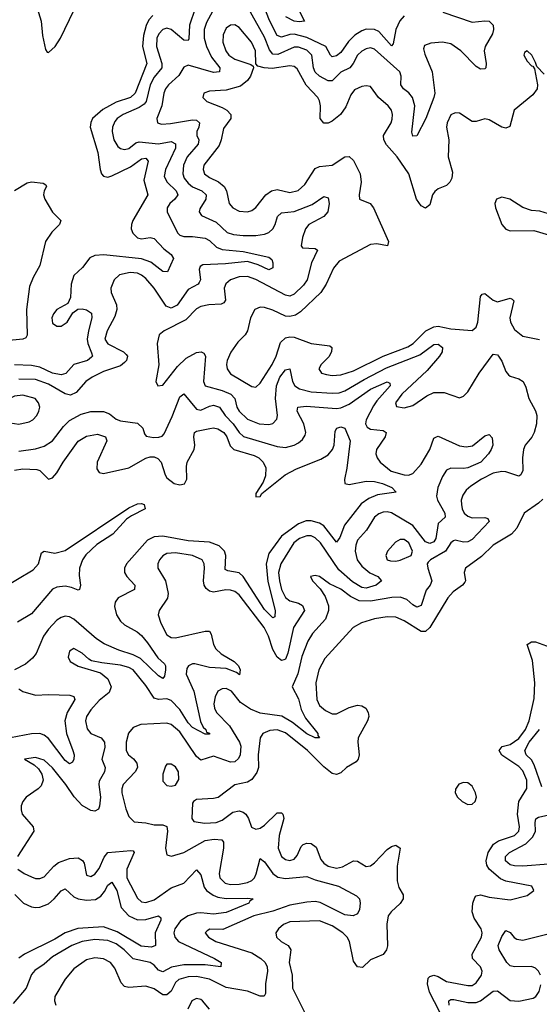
# Model space of a CAD drawing. Header units: inches. Extents: x 1678809 to 1859548, y 384609 to 522868.
# Tile 178 of 256: x 1735855 to 1738307, y 483773 to 488417. Entities that reach past the tile are written whole.
import ezdxf

# ---------------------------------------------------------------- set-up
doc = ezdxf.new("R2010")
doc.units = ezdxf.units.IN
doc.header["$MEASUREMENT"] = 0
doc.layers.add('B7438', color=7, linetype='Continuous')

msp = doc.modelspace()

# ---------------------------------------------------------------- linework, layer by layer
at = {"layer": 'B7438', "color": 5}
for points, elevation in [([(1735910, 488559.1), (1735956.3, 488410), (1735962.7, 488342.7), (1735975.9, 488275.9), (1735983.8, 488263.8), (1735990, 488262), (1736021.6, 488290), (1736046.6, 488330), (1736110, 488460.2)], 320), ([(1736683.4, 488470), (1736657, 488390), (1736653.3, 488326.7), (1736650, 488319.1), (1736630, 488320.5), (1736570, 488370.4), (1736550, 488376.2), (1736530, 488370.9), (1736510.7, 488350), (1736502.5, 488330), (1736500.1, 488290), (1736526.1, 488210), (1736525, 488190), (1736490, 488145.6), (1736471.1, 488110), (1736451.2, 488030), (1736442.3, 488017.7), (1736418.3, 488001.7), (1736342.9, 487970), (1736314.2, 487950), (1736303.7, 487936.3), (1736293, 487910), (1736291.7, 487890), (1736299.3, 487850), (1736318.7, 487818.7), (1736330, 487809), (1736350, 487803.9), (1736370, 487809.1), (1736403.6, 487836.4), (1736419.2, 487840.8), (1736510, 487831.1), (1736570, 487842.3), (1736590, 487831.1), (1736590.9, 487810), (1736543.5, 487710), (1736536.9, 487676.9), (1736550.1, 487650), (1736593.3, 487610), (1736601.9, 487590), (1736587, 487570), (1736562.8, 487550), (1736551.5, 487530), (1736551.5, 487510), (1736559.5, 487490), (1736600.5, 487410), (1736610, 487400.5), (1736630, 487393.9), (1736670, 487394.8), (1736730, 487385.8), (1736750, 487375.3), (1736783.5, 487343.5), (1736810, 487333.2), (1736910, 487322.8), (1737030, 487297.2), (1737044.9, 487284.9), (1737050.1, 487270.1), (1737050, 487247), (1737030, 487237.7), (1736980.9, 487260.9), (1736930, 487276.2), (1736825.6, 487265.6), (1736719.1, 487260.9), (1736706.6, 487253.4), (1736701.8, 487238.2), (1736707.7, 487190), (1736702.3, 487177.7), (1736696.5, 487170), (1736650, 487144.5), (1736598.4, 487070), (1736570, 487056.4), (1736546.2, 487066.2), (1736490, 487149.9), (1736450, 487196.3), (1736430, 487212.2), (1736410, 487220.5), (1736375.8, 487224.3), (1736326.3, 487213.7), (1736300.2, 487190), (1736284.5, 487150), (1736286.2, 487130), (1736311.8, 487071.8), (1736313.2, 487050), (1736303.9, 487016.1), (1736267.1, 486950), (1736256.1, 486910), (1736270, 486888.5), (1736344.6, 486850), (1736357.7, 486837.7), (1736363.2, 486830), (1736359.3, 486810), (1736350, 486799.8), (1736330, 486783.6), (1736250, 486757.4), (1736196.2, 486730), (1736166.7, 486710), (1736121.9, 486658.1), (1736094.2, 486645.8), (1736070, 486651.8), (1735990, 486698.1), (1735930, 486719.1), (1735850, 486722.1)], 340), ([(1736792.4, 488507.6), (1736737.1, 488402.9), (1736724.8, 488370), (1736725.3, 488330), (1736736.4, 488290), (1736760.6, 488240.6), (1736800.1, 488190), (1736798, 488170), (1736770, 488167.7), (1736650, 488202.8), (1736630, 488193.3), (1736606.6, 488153.4), (1736557, 488110), (1736542.9, 488090), (1736534.6, 488070), (1736525.4, 488010), (1736502.2, 487950), (1736504.9, 487930), (1736523.8, 487923.8), (1736566.4, 487926.4), (1736670, 487944.6), (1736690, 487942.5), (1736703.5, 487930), (1736700.8, 487910), (1736691.5, 487890), (1736691.1, 487870), (1736699.8, 487850), (1736697, 487830), (1736645.6, 487770), (1736627.3, 487730), (1736624, 487690), (1736631.4, 487670), (1736650, 487645.2), (1736670, 487628.7), (1736715, 487610), (1736734.7, 487590), (1736733.1, 487570), (1736704.5, 487524.5), (1736701.5, 487510), (1736713.1, 487493.1), (1736781.4, 487461.4), (1736833.3, 487413.3), (1736863.3, 487403.3), (1736910, 487398.6), (1736970, 487398.1), (1737010, 487404.4), (1737030, 487413.7), (1737049.5, 487430.5), (1737060.2, 487450), (1737071.6, 487488.4), (1737090, 487505.4), (1737150, 487511.8), (1737234.5, 487545.5), (1737290, 487582.2), (1737310, 487576.4), (1737315.5, 487550), (1737308.9, 487510), (1737290, 487488), (1737219.8, 487450), (1737204.5, 487430), (1737190.2, 487390.2), (1737184.1, 487350), (1737190, 487340.3), (1737250, 487337.3), (1737260.3, 487330), (1737231.8, 487270), (1737211.5, 487190), (1737195, 487165), (1737150, 487121.6), (1737130, 487113.5), (1737110, 487117.4), (1736970, 487191.5), (1736930, 487206), (1736890, 487204), (1736850, 487189.2), (1736828.5, 487171.5), (1736819.8, 487150), (1736825.6, 487094.4), (1736818.2, 487081.8), (1736805.1, 487074.9), (1736747.7, 487072.3), (1736710, 487064.4), (1736690, 487052.5), (1736639, 487001), (1736537, 486950), (1736512.9, 486930), (1736503.8, 486890), (1736511.5, 486788.5), (1736498, 486710), (1736507.3, 486690), (1736530, 486693), (1736599, 486781), (1736640.4, 486819.6), (1736690, 486847.7), (1736710.6, 486850.6), (1736723.2, 486843.2), (1736731.1, 486830), (1736722.6, 486710), (1736730.1, 486690.1), (1736810, 486668.5), (1736852, 486650), (1736870.6, 486630.6), (1736879.7, 486590), (1736890, 486570.9), (1736930, 486532.8), (1736984.4, 486510), (1737030, 486507.1), (1737050, 486513), (1737067.9, 486532.1), (1737071, 486550), (1737061.9, 486630), (1737066.6, 486690), (1737082.7, 486730), (1737110, 486765.6), (1737130, 486770.4), (1737142.1, 486710), (1737153.9, 486690), (1737175, 486675), (1737230, 486662.1), (1737330, 486654.6), (1737363.2, 486656.8), (1737390, 486665.8), (1737480.3, 486719.7), (1737585.9, 486774.1), (1737743.2, 486836.8), (1737810, 486884.6), (1737830, 486885.8), (1737851.1, 486870), (1737849.4, 486850), (1737837, 486830), (1737778.4, 486761.6), (1737658.3, 486650), (1737628.5, 486610), (1737633.1, 486593.1), (1737670, 486586.6), (1737710, 486596.6), (1737777.2, 486642.8), (1737810, 486658.3), (1737858.2, 486658.2), (1737930, 486634), (1737950, 486641.6), (1737970, 486662.4), (1738023.5, 486750), (1738090, 486839.5), (1738110, 486836), (1738114.7, 486830), (1738130, 486806.4), (1738150, 486757.1), (1738162.1, 486742.1), (1738170, 486734.9), (1738210, 486723.2), (1738230.8, 486710.8), (1738244.2, 486684.2), (1738257.8, 486630), (1738290, 486572.4), (1738295.9, 486550), (1738294.6, 486510), (1738283.5, 486470), (1738271.9, 486448.1), (1738241, 486410), (1738232.3, 486390), (1738227.3, 486350), (1738229.4, 486290.6), (1738220.3, 486270), (1738210, 486264.6), (1738150, 486284.7), (1738130, 486286.4), (1738090, 486277.7), (1738035.3, 486250), (1737983.7, 486216.3), (1737962.8, 486197.2), (1737946.3, 486173.7), (1737939.3, 486150), (1737939.6, 486130), (1737943.1, 486110), (1737953, 486090), (1737970, 486075.1), (1737990, 486068.2), (1738050, 486069.2), (1738063.7, 486063.7), (1738071.3, 486050), (1737990, 485965.8), (1737970, 485953.5), (1737950, 485951.9), (1737910, 485962.2), (1737901.7, 485958.3), (1737890, 485949.8), (1737864.7, 485910), (1737793.2, 485870), (1737782.4, 485857.6), (1737778.5, 485850), (1737780.8, 485830), (1737800.6, 485770), (1737792, 485750), (1737773, 485727), (1737750, 485654.2), (1737730, 485646.3), (1737710, 485657.3), (1737682.1, 485682.1), (1737650, 485693.8), (1737611.5, 485691.5), (1737510, 485673.9), (1737456.7, 485676.7), (1737415.8, 485695.8), (1737370, 485731.7), (1737316.4, 485756.4), (1737270, 485791.1), (1737250, 485795.6), (1737226.8, 485790), (1737237.3, 485770), (1737273.1, 485733.1), (1737296, 485696), (1737312.5, 485652.5), (1737312.6, 485630), (1737298.3, 485590), (1737237.5, 485522.5), (1737214.9, 485485.1), (1737186.9, 485413.1), (1737168.2, 485331.8), (1737140.8, 485270), (1737170, 485214.3), (1737183.9, 485163.9), (1737203.1, 485123.2), (1737261.8, 485050), (1737261.3, 485041.3), (1737270.2, 485029.8), (1737250, 485029.3), (1737210, 485049.5), (1737142.3, 485102.3), (1737091.5, 485131.5), (1736990, 485145.7), (1736944.7, 485164.7), (1736896.4, 485196.4), (1736854.3, 485250), (1736830, 485262.3), (1736810, 485261), (1736790, 485249.7), (1736776.8, 485223.2), (1736770.8, 485190), (1736773.5, 485170), (1736783.5, 485150), (1736845.8, 485085.8), (1736892.4, 485010), (1736898.5, 484990), (1736894.7, 484950), (1736887.7, 484932.3), (1736870, 484916), (1736850, 484915), (1736770, 484943.7), (1736710, 484924.8), (1736690, 484942.5), (1736610, 485058.2), (1736570, 485093.1), (1736550, 485098.9), (1736426.5, 485093.5), (1736390, 485078.9), (1736368.6, 485051.4), (1736357.9, 485010), (1736358, 484970), (1736368, 484950), (1736391.2, 484931.2), (1736408.1, 484910), (1736410.1, 484890), (1736400.1, 484870), (1736343, 484810), (1736336.3, 484790), (1736336.1, 484770), (1736355.1, 484695.1), (1736370, 484658.7), (1736394.5, 484634.5), (1736450, 484629.6), (1736490, 484619.8), (1736530, 484620.4), (1736550, 484612.4), (1736552.4, 484590), (1736542.2, 484510), (1736550, 484478), (1736571.7, 484471.7), (1736630, 484488.9), (1736730, 484546.2), (1736772, 484552), (1736809.5, 484549.5), (1736817.2, 484537.2), (1736816.9, 484510), (1736796.4, 484390), (1736800.1, 484370), (1736825.3, 484345.3), (1736850, 484338.8), (1736890, 484339.2), (1736930, 484347.2), (1736950, 484356.9), (1736962.4, 484370), (1736970.9, 484389.1), (1736990, 484461.3), (1737010, 484444.5), (1737049.1, 484390), (1737073.6, 484373.6), (1737110, 484366.7), (1737210, 484376.3), (1737250, 484360.5), (1737359.6, 484330), (1737444.8, 484284.8), (1737458, 484270), (1737462, 484250), (1737458.8, 484221.2), (1737450, 484200.7), (1737429.2, 484190.8), (1737390, 484195.8), (1737273.3, 484253.3), (1737250, 484257.6), (1737210, 484255.7), (1737130, 484240.5), (1737050, 484213.2), (1736960.2, 484190), (1736813.2, 484126.8), (1736752.4, 484127.6), (1736740.2, 484119.8), (1736730.3, 484110), (1736745.5, 484090), (1736780.3, 484070), (1736950, 484016.1), (1736992.9, 483990), (1737012.8, 483970), (1737022.2, 483950), (1737023.7, 483930), (1737015.2, 483870), (1737015.7, 483824.3), (1737008.9, 483811.1), (1736990, 483812.4), (1736930, 483835.8), (1736830, 483852.3), (1736750, 483891.9), (1736690, 483904), (1736650, 483903.1), (1736605.7, 483890), (1736590, 483875.9), (1736570, 483835), (1736550, 483818.3), (1736530, 483818.6), (1736490, 483846.5), (1736450, 483859.4), (1736370, 483852.2), (1736350, 483858), (1736334.3, 483874.3), (1736303.5, 483943.5), (1736284.1, 483970), (1736250, 483988.5), (1736210, 483992.2), (1736170, 483983.2), (1736110, 483941.4), (1736068.8, 483891.2), (1736020.5, 483810), (1736019, 483790), (1736025.6, 483770)], 360), ([(1737852.7, 488452.7), (1737990, 488404.8), (1738050, 488411.1), (1738070, 488408.9), (1738088.9, 488390), (1738090.9, 488370), (1738085.8, 488350), (1738051.8, 488290), (1738047.8, 488270), (1738057.3, 488210), (1738055.3, 488190), (1738050, 488184.2), (1738030, 488183.5), (1738010, 488195.6), (1737936.5, 488270), (1737890, 488302), (1737850, 488311.2), (1737794.8, 488305.2), (1737765, 488295), (1737761.5, 488278.5), (1737766.8, 488253.2), (1737801, 488170), (1737813.5, 488070), (1737810.1, 488049.9), (1737771, 487950), (1737730, 487869.4), (1737710, 487866.6), (1737706.3, 487886.3), (1737719.2, 488010), (1737709.2, 488049.2), (1737691.5, 488071.5), (1737666.3, 488090), (1737653.9, 488110), (1737654.7, 488150), (1737648.6, 488170), (1737530, 488277.2), (1737510, 488283.1), (1737490, 488279.6), (1737470, 488268.7), (1737449.1, 488250), (1737428.6, 488210), (1737412.9, 488190), (1737370, 488169.4), (1737330, 488128.3), (1737310, 488128.2), (1737269.7, 488149.7), (1737249.2, 488169.2), (1737241.5, 488190), (1737233.7, 488250), (1737210, 488273.3), (1737170, 488286.9), (1737150, 488286.5), (1737072.5, 488252.5), (1737050, 488254.2), (1737033.8, 488273.8), (1737010, 488333.5), (1736930, 488476.7)], 360), ([(1737670, 488434.3), (1737648.6, 488411.4), (1737630.6, 488370), (1737618, 488302), (1737610, 488292.8), (1737550, 488360.4), (1737530, 488370.4), (1737490, 488371.3), (1737470, 488364.7), (1737437.2, 488342.8), (1737406.4, 488313.6), (1737370, 488262.6), (1737350, 488245.9), (1737330, 488241.4), (1737321, 488250), (1737299.9, 488290), (1737210, 488332.3), (1737150, 488347.6), (1737130, 488347.1), (1737090, 488334.5), (1737070, 488341.8), (1737033.5, 488413.5), (1737005.4, 488485.4)], 340), ([(1737158.6, 488490), (1737199.3, 488410), (1737173.9, 488406.1), (1737149.9, 488409.9), (1737111.1, 488430)], 320), ([(1736483.3, 488436.7), (1736464.4, 488415.6), (1736451.2, 488388.8), (1736438.7, 488341.3), (1736434.6, 488290), (1736455.5, 488210), (1736400.4, 488070), (1736377, 488050), (1736310, 488027.8), (1736246.7, 487993.3), (1736197.9, 487950), (1736190, 487932.3), (1736188.1, 487910), (1736223.6, 487790), (1736233.8, 487710), (1736240.2, 487690), (1736250, 487678.9), (1736270, 487674.2), (1736290, 487679.8), (1736377.9, 487722.1), (1736430, 487760.1), (1736450, 487763.9), (1736461, 487750), (1736440.2, 487660.2), (1736459.4, 487590), (1736388.5, 487470), (1736381.7, 487450), (1736381.4, 487430), (1736388.1, 487410), (1736410, 487387.7), (1736430, 487382.6), (1736470, 487389.4), (1736490, 487384), (1736535.7, 487335.7), (1736569.2, 487310), (1736581.3, 487290), (1736552.6, 487227.4), (1736530, 487229), (1736473.6, 487273.6), (1736430, 487288.8), (1736252.2, 487307.8), (1736210, 487304.3), (1736186.3, 487293.7), (1736151.9, 487248.1), (1736110, 487209.7), (1736097.7, 487170), (1736094.1, 487105.9), (1736081.8, 487078.2), (1736030, 487049.8), (1736014, 487030), (1736006.6, 487010), (1736010, 486986.2), (1736030, 486970.9), (1736050, 486971.4), (1736078.6, 486990), (1736105.7, 487034.3), (1736129, 487051), (1736150, 487052.7), (1736170, 487048.2), (1736192.9, 487032.9), (1736196, 487010), (1736178.8, 486950), (1736173.9, 486910), (1736176.5, 486890), (1736194.1, 486845.9), (1736197.8, 486830), (1736194.2, 486825.7), (1736174.7, 486810), (1736110, 486791.2), (1736072.2, 486747.8), (1736050, 486741.5), (1736010, 486749.9), (1735950, 486778.1), (1735910, 486786.4), (1735830, 486789.3)], 320), ([(1738330, 488159.3), (1738295.1, 488195.1), (1738290, 488215.3), (1738271.6, 488250), (1738250, 488269), (1738238, 488262), (1738234.8, 488250), (1738250, 488220.7), (1738270, 488198.8), (1738277.3, 488197.3), (1738284.5, 488184.5), (1738299.3, 488110), (1738297.1, 488090), (1738277.5, 488062.5), (1738189.2, 487990), (1738167.7, 487912.3), (1738150, 487905.3), (1738130, 487909.9), (1738070, 487944.9), (1738050, 487949.8), (1738010, 487936.8), (1737990, 487936.1), (1737930, 487975.4), (1737910, 487977.4), (1737890, 487967.6), (1737872.4, 487930), (1737868.6, 487910), (1737880.9, 487850), (1737877, 487770), (1737897.3, 487697.3), (1737893.9, 487670), (1737885.2, 487650), (1737870, 487634.2), (1737830, 487618.8), (1737813.9, 487606.1), (1737803.7, 487590), (1737790, 487543.6), (1737770, 487527.1), (1737750, 487538.4), (1737728.2, 487570), (1737691.1, 487690), (1737637.2, 487770), (1737586.2, 487826.1), (1737573.5, 487850), (1737571.2, 487870), (1737607.7, 487930), (1737613, 487947), (1737614.5, 487970), (1737610, 487989.5), (1737594.6, 488010), (1737548.3, 488050), (1737510, 488101), (1737490, 488105), (1737470, 488101.8), (1737434.3, 488085.7), (1737417.9, 488062.1), (1737394.1, 488005.9), (1737369.5, 487970), (1737330, 487937.3), (1737310, 487928.9), (1737290, 487928.7), (1737273.7, 487950), (1737274.5, 488010), (1737270, 488033.3), (1737261.4, 488050), (1737207.1, 488107.1), (1737164.3, 488184.3), (1737150, 488196.5), (1737130, 488199), (1737045.7, 488185.7), (1737009, 488189), (1736978, 488198), (1736969.1, 488209.1), (1736967.5, 488270), (1736948.4, 488310), (1736890, 488380.2), (1736870, 488392.2), (1736850, 488390.7), (1736830, 488376.8), (1736814.5, 488345.5), (1736813.3, 488310), (1736827.1, 488270), (1736842.6, 488250), (1736870, 488230.1), (1736945.3, 488205.3), (1736956.7, 488196.7), (1736957.6, 488190), (1736944, 488150), (1736930.6, 488130), (1736896.5, 488103.5), (1736830, 488083.6), (1736750, 488079.8), (1736724.4, 488070), (1736719.5, 488050), (1736737.4, 488030), (1736810, 488003.1), (1736831.8, 487990), (1736852.1, 487970), (1736850.9, 487950), (1736816, 487904), (1736805.9, 487850), (1736796.3, 487823.7), (1736724.5, 487730), (1736720.4, 487710), (1736727.3, 487690), (1736750, 487672.8), (1736792.5, 487652.5), (1736819.8, 487630), (1736830.7, 487610), (1736844, 487550), (1736860.7, 487530), (1736890, 487514), (1736930, 487510.2), (1736950, 487517.1), (1736970, 487531), (1737016.9, 487590), (1737042.5, 487610), (1737070, 487615.9), (1737130, 487602.3), (1737168.7, 487611.3), (1737201, 487639), (1737250, 487714.6), (1737270, 487724.6), (1737330, 487731.3), (1737390, 487769.3), (1737410, 487771.2), (1737430, 487753.1), (1737461.7, 487690), (1737466.9, 487650), (1737456.9, 487590), (1737458, 487570), (1737509.3, 487549.3), (1737525.5, 487530), (1737595.9, 487370), (1737590.2, 487349.8), (1737540, 487360), (1737510, 487356.4), (1737362.9, 487277.1), (1737335.2, 487244.8), (1737300.6, 487170), (1737275.8, 487130), (1737180.7, 487039.3), (1737156.5, 487023.5), (1737130, 487016.8), (1737110, 487019.2), (1737050, 487047.5), (1737010, 487059.8), (1736990, 487060.4), (1736964.9, 487050), (1736944, 487010), (1736930.3, 486950), (1736918.3, 486930), (1736884.7, 486895.3), (1736850.6, 486849.4), (1736833.4, 486810), (1736830.8, 486790), (1736834.3, 486770), (1736850, 486746.8), (1736950, 486686), (1736970, 486684.4), (1736990, 486702), (1737046.9, 486790), (1737065.5, 486830), (1737085.7, 486894.3), (1737110, 486916), (1737130, 486920.8), (1737150, 486919.5), (1737230, 486889.2), (1737317.9, 486877.9), (1737327.7, 486870), (1737325.9, 486850), (1737313.7, 486826.3), (1737277.6, 486790), (1737266.5, 486770), (1737279.5, 486750), (1737302.6, 486742.6), (1737330, 486738.1), (1737370, 486741.3), (1737430, 486760.5), (1737570, 486830.1), (1737686.2, 486873.8), (1737712.3, 486890), (1737771.1, 486948.9), (1737810, 486968.8), (1737830, 486971), (1737890, 486958.5), (1737990, 486950.1), (1738010, 486967.3), (1738017.6, 486990), (1738030, 487110.8), (1738037.4, 487122.6), (1738050, 487126), (1738090, 487093.9), (1738110, 487085.9), (1738170, 487102.6), (1738178.9, 487098.9), (1738186.4, 487090), (1738168.8, 487010), (1738170.9, 486990), (1738190, 486955.8), (1738230, 486924.6), (1738307.7, 486907.7)], 380), ([(1735830, 487610.5), (1735890, 487647.3), (1735910, 487652.7), (1735965.4, 487645.4), (1735978, 487638), (1735982, 487630), (1735970.7, 487609.3), (1735967.7, 487590), (1735974, 487570), (1736009.1, 487509.1), (1736048.4, 487470), (1736043.1, 487450), (1736006.1, 487413.9), (1735976.9, 487370), (1735950, 487257.6), (1735918.5, 487201.5), (1735901.3, 487158.7), (1735886.2, 487050), (1735890.6, 486929.4), (1735883.4, 486916.6), (1735870.1, 486909.9), (1735790, 486901.9)], 280), ([(1735850, 486382.3), (1735930, 486393.6), (1735970, 486404.8), (1736010, 486430.2), (1736061.1, 486498.9), (1736090, 486527.2), (1736144.3, 486555.7), (1736190.4, 486569.6), (1736250, 486568.1), (1736278, 486558), (1736310, 486533.2), (1736330, 486524.3), (1736410, 486513.5), (1736435.2, 486490), (1736443.4, 486463.4), (1736451.8, 486451.8), (1736486.3, 486446.3), (1736512.2, 486447.8), (1736527.4, 486452.6), (1736536.6, 486463.4), (1736575.1, 486544.9), (1736610, 486638.8), (1736630, 486652.4), (1736690, 486579.8), (1736710, 486575), (1736750, 486594.5), (1736770, 486598.1), (1736797.7, 486590), (1736824.6, 486550), (1736862.9, 486510), (1736890, 486469.6), (1736910.9, 486450.9), (1737070, 486403.8), (1737110, 486399.2), (1737150, 486409.5), (1737170, 486421.2), (1737190, 486437.2), (1737202.6, 486457.4), (1737205.4, 486470), (1737195.9, 486510), (1737163.7, 486570), (1737166.9, 486590), (1737206.4, 486593.6), (1737350, 486583.4), (1737370, 486585.7), (1737410, 486602.8), (1737510, 486674.4), (1737590, 486708.1), (1737602.5, 486702.5), (1737603.2, 486690), (1737540.8, 486619.2), (1737524.8, 486595.2), (1737489.7, 486530), (1737486.6, 486510), (1737495.4, 486495.4), (1737510, 486486.1), (1737570, 486479), (1737584, 486470), (1737579.3, 486450), (1737538.8, 486390), (1737535.5, 486370), (1737541.3, 486350), (1737555.9, 486330), (1737607.5, 486287.5), (1737670, 486269.6), (1737690, 486268.9), (1737710, 486276.6), (1737750, 486320.2), (1737790.4, 486390), (1737810, 486443.7), (1737822.7, 486450), (1737830, 486451.8), (1737930, 486407.4), (1737961.5, 486401.5), (1737992.4, 486407.6), (1738050, 486454.7), (1738070, 486460.3), (1738085.1, 486445.1), (1738088, 486410), (1738079.7, 486390), (1738068, 486370), (1738031.7, 486330), (1737970, 486303.4), (1737950, 486299.5), (1737890, 486301.3), (1737870, 486292.5), (1737850, 486262.8), (1737827.7, 486210), (1737821.5, 486170), (1737826.6, 486150), (1737861, 486090), (1737862.9, 486070), (1737830, 486041), (1737819.5, 485970), (1737810, 485953.7), (1737790, 485946), (1737770, 485953.9), (1737710.5, 486030.5), (1737610, 486091), (1737590, 486095.9), (1737570, 486094.4), (1737550, 486086.6), (1737529.4, 486070), (1737492.3, 486010), (1737450, 485962), (1737441.1, 485938.9), (1737438.2, 485910), (1737447.6, 485870), (1737470, 485839.1), (1737508.2, 485808.2), (1737545.4, 485790), (1737561.8, 485770), (1737537.1, 485750), (1737490, 485735.7), (1737470, 485739), (1737426.2, 485766.2), (1737361.7, 485821.7), (1737274.3, 485950), (1737250, 485973.9), (1737230, 485981.9), (1737210, 485982.4), (1737175.9, 485970), (1737149.1, 485950), (1737087.5, 485850), (1737077.1, 485810), (1737080.7, 485770), (1737091.2, 485730), (1737110, 485691.5), (1737130, 485676.4), (1737170, 485665), (1737190, 485653.8), (1737199.2, 485630), (1737146.8, 485550), (1737120.9, 485430), (1737110, 485401.6), (1737102, 485398), (1737090, 485394.5), (1737070, 485410.5), (1737050, 485445.8), (1737028.6, 485510), (1737009.4, 485550), (1736890, 485705), (1736870, 485719.9), (1736850, 485726.6), (1736828.5, 485728.5), (1736770, 485717.6), (1736750, 485721.1), (1736734.5, 485734.5), (1736725.6, 485750), (1736721.6, 485770), (1736727, 485830), (1736725.7, 485850), (1736716.4, 485870), (1736670, 485889.9), (1736590, 485902.3), (1736550, 485899.9), (1736530, 485888.7), (1736514.7, 485870), (1736506.7, 485850), (1736507.2, 485830), (1736542.7, 485770), (1736556.3, 485710), (1736551.9, 485688.1), (1736512.6, 485630), (1736509.1, 485610), (1736521, 485570), (1736550, 485515.6), (1736570, 485502.7), (1736590, 485502.3), (1736730, 485533.4), (1736750, 485532.6), (1736758.7, 485518.7), (1736768.8, 485470), (1736779.8, 485450), (1736805.5, 485425.5), (1736867.3, 485390), (1736886.8, 485370), (1736896.1, 485350), (1736892.3, 485327.7), (1736878.2, 485338.2), (1736830, 485356.4), (1736750, 485362.1), (1736680.9, 485379.1), (1736670, 485379.3), (1736651.4, 485370), (1736643.5, 485356.5), (1736640.1, 485330), (1736676.8, 485250), (1736707.7, 485107.7), (1736721, 485081), (1736733.6, 485070), (1736736.4, 485056.4), (1736750, 485051.5), (1736750, 485048), (1736730, 485047.1), (1736670, 485079), (1736650, 485100.7), (1736610, 485163.5), (1736570, 485206.5), (1736550, 485214.5), (1736510, 485211.4), (1736490, 485217.2), (1736450, 485276.5), (1736389.8, 485350), (1736370, 485361.1), (1736330, 485373.1), (1736242.9, 485382.9), (1736193.4, 485393.4), (1736180.4, 485400.4), (1736149.5, 485430), (1736110, 485451.1), (1736090, 485439.3), (1736083.7, 485410), (1736093.4, 485390), (1736130, 485367.2), (1736236.8, 485336.8), (1736270, 485308.3), (1736285.8, 485270), (1736276.6, 485243.4), (1736230, 485205.6), (1736190, 485162.5), (1736170.1, 485130), (1736165, 485110), (1736172.5, 485072.5), (1736190, 485050.2), (1736239.1, 485030), (1736255.4, 485010), (1736256.1, 484983.9), (1736242.8, 484930), (1736257.8, 484890), (1736255.4, 484870), (1736230, 484825.2), (1736228.1, 484810), (1736235.7, 484750), (1736231.7, 484708.3), (1736226.5, 484693.5), (1736210, 484683.4), (1736190, 484686.9), (1736150, 484711.1), (1736111.8, 484751.8), (1736073.2, 484810), (1736010, 484888.6), (1735970, 484924.8), (1735930, 484937.7), (1735878, 484930), (1735923.2, 484903.2), (1735943.1, 484883.1), (1735958.6, 484858.6), (1735965.7, 484830), (1735955.9, 484804.1), (1735942.3, 484790), (1735885.1, 484750), (1735869.5, 484730), (1735862, 484710), (1735861.1, 484690), (1735866.7, 484670), (1735919, 484610), (1735921.7, 484590), (1735845.1, 484470)], 340), ([(1735830, 486292.2), (1735870, 486299), (1735935.2, 486295.2), (1735950.3, 486290), (1735990, 486250.3), (1736010, 486256), (1736030, 486279), (1736060.4, 486330), (1736130, 486428.6), (1736170, 486452.5), (1736221.9, 486461.9), (1736259, 486450), (1736266.8, 486430), (1736220.4, 486330), (1736218.5, 486298.5), (1736230, 486280.7), (1736250, 486276.8), (1736370, 486302.5), (1736450, 486348.7), (1736470, 486355.5), (1736490, 486355.3), (1736507, 486347), (1736521.9, 486330), (1736541.3, 486270), (1736550, 486255.9), (1736584.4, 486230), (1736610, 486223.3), (1736631.9, 486228.1), (1736644.2, 486250), (1736641.7, 486310), (1736645.4, 486330), (1736678.1, 486390), (1736681.9, 486410), (1736676.5, 486450), (1736679.1, 486470), (1736690, 486476.1), (1736751.5, 486488.5), (1736770, 486491.2), (1736790, 486487.6), (1736818.9, 486470), (1736831.7, 486450), (1736847.7, 486407.7), (1736865.6, 486390), (1736961.1, 486361.1), (1736983.2, 486350), (1737004.3, 486330), (1737016.3, 486303.7), (1737015.1, 486264.9), (1737003.6, 486236.4), (1736970, 486182), (1736970, 486166), (1736990, 486168.7), (1736997.6, 486182.4), (1737107.1, 486270), (1737161.6, 486298.4), (1737276.5, 486343.5), (1737310, 486365), (1737330.8, 486389.2), (1737339.6, 486410), (1737344.4, 486475.6), (1737352.3, 486490), (1737370, 486496.2), (1737390, 486490.3), (1737414.4, 486430), (1737399, 486301), (1737388.1, 486248.1), (1737389.5, 486229.5), (1737410, 486224.5), (1737490, 486240.5), (1737530, 486238.3), (1737567.4, 486230), (1737611.9, 486210), (1737631.5, 486188.5), (1737544.2, 486175.8), (1737502, 486158), (1737467.1, 486132.9), (1737387.2, 486032.8), (1737365.5, 485974.5), (1737350, 485953.1), (1737290.4, 486030.4), (1737270, 486042.4), (1737230, 486053.1), (1737207.3, 486052.7), (1737170, 486039.2), (1737090, 485980.7), (1737030, 485899.5), (1737017.4, 485850), (1737026.5, 485766.5), (1737060.4, 485630), (1737059.4, 485600.6), (1737050, 485595.8), (1737010, 485635.9), (1736910, 485790.8), (1736890, 485807.8), (1736837.1, 485817.1), (1736824.2, 485824.2), (1736828.1, 485890), (1736821.7, 485910), (1736796.1, 485936.1), (1736750, 485952), (1736650, 485959.1), (1736530, 485980.2), (1736490, 485978.1), (1736458.6, 485961.4), (1736359.5, 485850), (1736349.5, 485830), (1736348.8, 485810), (1736360.1, 485790), (1736397.8, 485750), (1736396.9, 485730), (1736319.4, 485690), (1736304.8, 485670), (1736301.7, 485650), (1736311.4, 485610), (1736330, 485580.4), (1736350, 485562.4), (1736409.5, 485529.5), (1736430, 485512.7), (1736458.7, 485478.7), (1736506.9, 485406.9), (1736538.4, 485378.4), (1736543, 485370), (1736542.4, 485350), (1736538.7, 485321.3), (1736531, 485309), (1736510, 485321.7), (1736424.8, 485404.8), (1736390, 485422.1), (1736323.3, 485443.3), (1736253.2, 485473.2), (1736217.4, 485497.4), (1736110, 485590.3), (1736090, 485600.8), (1736070, 485603.6), (1736050, 485598), (1736030, 485585), (1735990, 485542.8), (1735967.8, 485510), (1735931.8, 485428.2), (1735914.5, 485405.5), (1735882.1, 485377.9), (1735830.4, 485350)], 320), ([(1738323.9, 486156.1), (1738304, 486136), (1738235.3, 486090), (1738200.9, 486019.1), (1738176.1, 485990), (1738090, 485938.3), (1738034.3, 485885.7), (1737958.8, 485830), (1737953.2, 485810), (1737959.4, 485770), (1737955.8, 485764.2), (1737945.2, 485750), (1737901.2, 485718.8), (1737875.3, 485690), (1737790, 485550.6), (1737770, 485531.6), (1737750, 485531.4), (1737670, 485581.6), (1737630, 485598.5), (1737590, 485601.3), (1737529.3, 485590.7), (1737468.2, 485571.8), (1737429.1, 485550.9), (1737295.5, 485404.5), (1737266.6, 485350), (1737251.8, 485290), (1737257.9, 485210), (1737270, 485182.9), (1737298.4, 485158.4), (1737330, 485143.1), (1737350, 485143.8), (1737410, 485172.8), (1737450, 485183.5), (1737470, 485181), (1737488.9, 485170), (1737499.3, 485150), (1737502, 485130), (1737495.8, 485110), (1737452.8, 485030), (1737450.6, 485010), (1737456.4, 484950), (1737453, 484930), (1737443, 484917), (1737397.1, 484890), (1737370, 484865.6), (1737350, 484856.8), (1737330, 484861.8), (1737290, 484892.5), (1737213.7, 484970), (1737110, 485054.1), (1737070, 485067.7), (1737035.8, 485064.2), (1737002.3, 485050), (1736990.2, 485030), (1736979.6, 484950), (1736982.4, 484890), (1736974.2, 484865.8), (1736950, 484833.2), (1736930, 484821.2), (1736870, 484808.2), (1736790.9, 484749.1), (1736770, 484743.8), (1736690, 484738.4), (1736674.8, 484730), (1736670, 484722), (1736667, 484650), (1736676.1, 484636.1), (1736727.9, 484627.9), (1736782, 484630), (1736810, 484641.1), (1736860.8, 484679.3), (1736890, 484686.4), (1736910, 484679.8), (1736921.5, 484670), (1736934.4, 484650), (1736949, 484609), (1736970, 484599.4), (1736990, 484603.6), (1737010, 484618.6), (1737070, 484677), (1737090, 484676.6), (1737096.3, 484670), (1737102, 484650), (1737078.8, 484570), (1737075.2, 484510), (1737090.6, 484470.6), (1737110, 484455.9), (1737130, 484450.8), (1737150, 484457.6), (1737164.7, 484475.3), (1737182.7, 484517.3), (1737192.6, 484527.4), (1737210, 484533.1), (1737230, 484531.2), (1737254.9, 484514.9), (1737276.6, 484456.6), (1737290, 484438.2), (1737310, 484425.2), (1737350, 484416), (1737378.4, 484421.6), (1737430, 484450.1), (1737450, 484447.8), (1737490, 484423.9), (1737510, 484427), (1737530, 484439.8), (1737590, 484503.2), (1737610, 484517.3), (1737630, 484523.9), (1737650.2, 484510.2), (1737635.9, 484424.1), (1737635.9, 484355.9), (1737643.7, 484323.7), (1737664.7, 484290), (1737665, 484270), (1737650, 484248.2), (1737608.5, 484210), (1737593.7, 484190), (1737588.2, 484151.8), (1737591, 484049), (1737586.6, 484030), (1737570, 484007.5), (1737510, 483982.8), (1737473.5, 483946.5), (1737450, 483949.8), (1737430, 483976.9), (1737411.3, 484070), (1737400.4, 484090), (1737380.5, 484110), (1737330, 484143.9), (1737270, 484166.2), (1737130, 484162.8), (1737100.2, 484150), (1737076.5, 484130), (1737064, 484110), (1737066.3, 484090), (1737088.9, 484070), (1737122.4, 484050), (1737133.9, 484030), (1737127.4, 483970), (1737140.1, 483910), (1737142.2, 483850), (1737202.2, 483730)], 380), ([(1735770, 485734.6), (1735918.4, 485821.6), (1735943.2, 485850), (1735958.3, 485901.7), (1735969.6, 485910), (1736021.1, 485901.1), (1736070, 485913.4), (1736370, 486115), (1736410, 486132.9), (1736430, 486134.5), (1736443, 486130), (1736446.7, 486110), (1736382.7, 486077.3), (1736359.6, 486060.4), (1736293.6, 485990), (1736218.1, 485941.9), (1736166.9, 485893.1), (1736151.6, 485870), (1736137.6, 485830), (1736135.2, 485795.2), (1736142, 485750), (1736136.5, 485730), (1736130, 485726.4), (1736099.3, 485739.3), (1736070, 485744.8), (1736030, 485740.8), (1736010, 485730.7), (1735910, 485614.9), (1735844.8, 485575.2)], 280), ([(1737860.8, 483690), (1737788.6, 483830), (1737779.3, 483870), (1737783.3, 483896.7), (1737790, 483905.2), (1737810, 483910.6), (1737830, 483904.8), (1737870, 483881.6), (1737970, 483861.6), (1737990, 483861.8), (1738010, 483874.3), (1738033.9, 483910), (1738037, 483930), (1738029.9, 483949.9), (1737992.3, 483990), (1737989.9, 484009.9), (1738034.1, 484090), (1738037.3, 484110), (1738033.6, 484130), (1737999.9, 484179.9), (1737990.4, 484210), (1737993.1, 484250), (1738003.2, 484276.8), (1738010, 484285), (1738030, 484289.5), (1738070, 484279.2), (1738170, 484266.2), (1738250, 484286.7), (1738282, 484310), (1738272.7, 484330), (1738150, 484353.6), (1738124.3, 484364.3), (1738070.9, 484410.9), (1738059.9, 484430), (1738056.4, 484450), (1738065.7, 484490), (1738091.9, 484528.1), (1738115, 484545), (1738190.2, 484569.8), (1738210.4, 484590), (1738214.1, 484610), (1738204.3, 484670), (1738210.7, 484729.3), (1738249.1, 484790.9), (1738249.1, 484830), (1738230, 484874.6), (1738210, 484895.2), (1738130, 484947.9), (1738117.3, 484970), (1738131.6, 484988.4), (1738170, 484998.1), (1738210, 485026.2), (1738242.9, 485070), (1738260.1, 485110), (1738283.9, 485216.1), (1738286.7, 485290), (1738275, 485395), (1738249.8, 485470.2), (1738270, 485483.2), (1738290, 485483), (1738410, 485438.8)], 380), ([(1735850, 485261.3), (1735870, 485248.1), (1735930, 485231.8), (1735990, 485234.6), (1736090.7, 485230.7), (1736110, 485225.5), (1736114.4, 485210), (1736078.3, 485150), (1736068.5, 485110), (1736075.9, 485050), (1736105.8, 484970), (1736111.2, 484950), (1736110.6, 484930), (1736104.3, 484915.7), (1736090, 484906.6), (1736070, 484922.8), (1735990, 485026.9), (1735970, 485041.9), (1735949.9, 485049.9), (1735910, 485049.5), (1735742.9, 485017.1)], 320), ([(1738319.6, 484799.6), (1738283, 484903), (1738270, 484925.5), (1738244.6, 484950), (1738238.3, 484970), (1738259.8, 485010), (1738307.7, 485070)], 360), ([(1738350, 484434.1), (1738230, 484424.2), (1738190, 484426.2), (1738170, 484431), (1738147.7, 484450), (1738147.5, 484470), (1738167.1, 484490), (1738243.6, 484530), (1738277.6, 484562.4), (1738288.7, 484590), (1738287.1, 484630), (1738291.7, 484648.3), (1738304.1, 484655.9), (1738353.1, 484666.9)], 360), ([(1735846.5, 484410), (1735875.3, 484390), (1735910, 484374), (1735930, 484366.5), (1735950, 484366.4), (1735970, 484374.9), (1736015.1, 484424.9), (1736038.4, 484441.6), (1736090, 484460.4), (1736130, 484464.2), (1736151.6, 484451.6), (1736158.6, 484438.6), (1736170, 484383.1), (1736190, 484375.5), (1736210, 484387.1), (1736230, 484413.4), (1736253.2, 484466.8), (1736270, 484489.4), (1736379.1, 484499.1), (1736390, 484497.1), (1736395.5, 484490), (1736361, 484410), (1736360.8, 484370), (1736410, 484273.1), (1736430, 484256), (1736450, 484253.5), (1736490, 484265.7), (1736570, 484323.3), (1736630, 484345), (1736690, 484407.7), (1736710, 484383.8), (1736725.1, 484325.1), (1736736.9, 484310), (1736768.1, 484288.1), (1736790, 484278.7), (1736830, 484271.9), (1736930, 484274.6), (1736956.3, 484270), (1736940.9, 484259.1), (1736936.1, 484250), (1736830, 484206.3), (1736770, 484198.6), (1736710, 484205.3), (1736690, 484203.4), (1736650, 484190.3), (1736613.2, 484166.8), (1736587.3, 484130), (1736582.1, 484110), (1736586.3, 484090), (1736604.1, 484070), (1736774.7, 483990), (1736805.2, 483970), (1736804.7, 483950), (1736730, 483958.9), (1736630, 483959.3), (1736571, 483949), (1736530, 483925.9), (1736510, 483934.9), (1736490, 483957.2), (1736470, 483971), (1736390, 483988.4), (1736347.4, 484030), (1736310, 484057.8), (1736270, 484074.3), (1736210, 484079.4), (1736149.8, 484070.2), (1736100.2, 484050), (1736010, 483996.6), (1735970, 483962.4), (1735926.6, 483933.4), (1735910, 483914.5), (1735885.5, 483850), (1735823.3, 483776.7)], 340), ([(1735831, 484291), (1735873.2, 484250), (1735910, 484233.4), (1735930.1, 484230.1), (1735950, 484231.7), (1735990, 484247.7), (1736017.7, 484270), (1736050, 484308.7), (1736070, 484317.8), (1736110, 484279.6), (1736130, 484270.1), (1736170, 484264), (1736211.9, 484268.1), (1736237.1, 484282.9), (1736254.8, 484305.2), (1736270, 484335.2), (1736290, 484349.2), (1736312.9, 484310), (1736333.6, 484230), (1736369.8, 484189.8), (1736410, 484171.7), (1736450, 484173.5), (1736510.1, 484190.1), (1736520.7, 484180.7), (1736521.3, 484170), (1736493.8, 484110), (1736495.5, 484050), (1736476.8, 484043.2), (1736428, 484048), (1736315.3, 484115.3), (1736250, 484138.6), (1736129.8, 484130.2), (1736070, 484110.9), (1736020.1, 484079.9), (1735877.1, 484010), (1735850, 483990.4)], 320), ([(1738313.3, 483910), (1738304.1, 483930), (1738290, 483943.2), (1738270, 483952.1), (1738190, 483950.4), (1738170, 483955), (1738154.5, 483970), (1738117.3, 484030), (1738113.9, 484050), (1738130, 484093.7), (1738150, 484122), (1738170, 484112.3), (1738189.1, 484089.1), (1738201.3, 484081.3), (1738230, 484076.4), (1738367.3, 484110)], 360), ([(1737881.5, 483770), (1737881.1, 483790), (1737890, 483795.8), (1737904.3, 483795.7), (1737970, 483781.6), (1738010, 483782.4), (1738030, 483790.1), (1738090, 483834.6), (1738110, 483836.8), (1738170, 483791.2), (1738210, 483788.5), (1738278.3, 483801.7), (1738290.5, 483809.5), (1738306.1, 483833.9), (1738314.4, 483865.6)], 360), ([(1736750, 483749.7), (1736718.3, 483790), (1736710, 483796.4), (1736690, 483800.9), (1736667.1, 483790), (1736648.4, 483750)], 380)]:
    msp.add_lwpolyline(points, dxfattribs=dict(at, elevation=elevation))
for points, elevation in [([(1738130, 487579.6), (1738104.9, 487570), (1738097.1, 487550), (1738101.3, 487530), (1738130.3, 487450.3), (1738150, 487428), (1738170, 487421.6), (1738281.7, 487421.7), (1738350, 487402.4), (1738370.3, 487390.3), (1738410, 487377.4), (1738430, 487384.6), (1738470, 487416.4), (1738480.5, 487430), (1738486.3, 487450), (1738477.4, 487477.4), (1738450, 487500.5), (1738410, 487511), (1738350, 487501.6), (1738310, 487513.6), (1738270, 487517), (1738230, 487531.6), (1738169, 487570)], 420), ([(1735870, 486645.9), (1735830, 486640.4), (1735783.4, 486616.6), (1735759.4, 486590), (1735752.7, 486570), (1735754.3, 486554.3), (1735770, 486533.6), (1735810, 486514.8), (1735850, 486509.4), (1735899.9, 486520.1), (1735916.8, 486530), (1735935.9, 486550), (1735945.8, 486570), (1735949, 486590), (1735944, 486610), (1735927.3, 486630)], 360), ([(1737650, 485965), (1737627.9, 485952.1), (1737591.4, 485910), (1737582.4, 485890), (1737588.9, 485870), (1737604.5, 485864.5), (1737630, 485863.5), (1737650, 485868.5), (1737702.6, 485890), (1737708.8, 485910), (1737691.6, 485950), (1737670, 485964.6)], 360), ([(1736550, 484906), (1736542.9, 484897.1), (1736530, 484859), (1736530, 484826), (1736550, 484805.5), (1736570, 484802), (1736590, 484806.8), (1736605.8, 484834.2), (1736604.7, 484870), (1736590, 484893), (1736570, 484905.1)], 380), ([(1737950, 484818.9), (1737927.9, 484812.1), (1737912.3, 484787.7), (1737910.4, 484770), (1737921.3, 484750), (1737943.8, 484730), (1737970, 484715.8), (1737990, 484716.4), (1738005.1, 484730), (1738011, 484750), (1738006.6, 484770), (1737990, 484802), (1737970, 484818.3)], 420)]:
    msp.add_lwpolyline(points, close=True, dxfattribs=dict(at, elevation=elevation))

doc.saveas('drawing.dxf')
